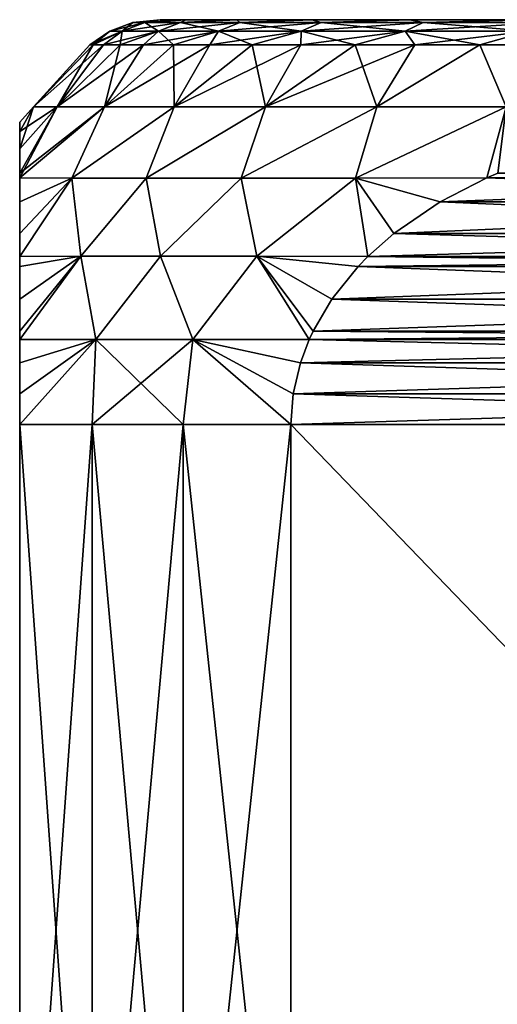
# Model space of a CAD drawing. Header units: metres. Extents: x -109 to 109, y -108 to 40.
# Tile 215 of 230: x 61.5 to 66.22, y -0.73 to 9. Entities that reach past the tile are written whole.
import ezdxf

# ---------------------------------------------------------------- set-up
doc = ezdxf.new("R2010")
doc.units = ezdxf.units.M
doc.layers.add('solid_K_24_42_17_000C74_XXXX', color=7, linetype='CONTINUOUS')

msp = doc.modelspace()

# ---------------------------------------------------------------- linework, layer by layer
at = {"layer": 'solid_K_24_42_17_000C74_XXXX'}
for points in [[(62.734444, 8.971121, -1.81227), (62.511349, 8.88604, -1.841641), (62.39064, 8.88604)], [(62.615662, 8.971121), (62.39064, 8.88604), (62.511349, 8.88604, 1.841641)], [(62.615662, 8.971121), (62.734444, 8.971121, -1.81227), (62.39064, 8.88604)], [(63.088757, 8.971121, -3.593531), (62.871407, 8.88604, -3.651771), (62.511349, 8.88604, -1.841641)], [(62.734444, 8.971121, -1.81227), (63.088757, 8.971121, -3.593531), (62.511349, 8.88604, -1.841641)], [(62.734444, 8.971121, 1.81227), (62.511349, 8.88604, 1.841641), (62.871407, 8.88604, 3.651771)], [(62.734444, 8.971121, 1.81227), (62.615662, 8.971121), (62.511349, 8.88604, 1.841641)], [(62.615662, 8.971121), (62.88607, 9, 0.93138), (62.88607, 9, -0.93138)], [(62.734444, 8.971121, 1.81227), (62.88607, 9, 0.93138), (62.615662, 8.971121)], [(62.615662, 8.971121), (62.88607, 9, -0.93138), (62.734444, 8.971121, -1.81227)], [(62.734444, 8.971121, 1.81227), (63.139786, 9, 2.776881), (62.88607, 9, 0.93138)], [(63.088757, 8.971121, 3.593531), (63.139786, 9, 2.776881), (62.734444, 8.971121, 1.81227)], [(62.734444, 8.971121, -1.81227), (62.88607, 9, -0.93138), (63.139786, 9, -2.776881)], [(62.734444, 8.971121, -1.81227), (63.139786, 9, -2.776881), (63.088757, 8.971121, -3.593531)], [(63.088757, 8.971121, 3.593531), (62.734444, 8.971121, 1.81227), (62.871407, 8.88604, 3.651771)], [(63.672543, 8.971121, -5.313306), (63.464649, 8.88604, -5.399418), (62.871407, 8.88604, -3.651771)], [(63.088757, 8.971121, -3.593531), (63.672543, 8.971121, -5.313306), (62.871407, 8.88604, -3.651771)], [(63.088757, 8.971121, 3.593531), (62.871407, 8.88604, 3.651771), (63.464649, 8.88604, 5.399418)], [(62.88607, 9, -0.93138), (62.88607, 9, 0.93138), (63.139786, 9, 2.776881)], [(63.139786, 9, -2.776881), (62.88607, 9, -0.93138), (63.139786, 9, 2.776881)], [(63.088757, 8.971121, 3.593531), (63.642498, 9, 4.570673), (63.139786, 9, 2.776881)], [(63.672543, 8.971121, 5.313306), (63.642498, 9, 4.570673), (63.088757, 8.971121, 3.593531)], [(63.088757, 8.971121, -3.593531), (63.139786, 9, -2.776881), (63.642498, 9, -4.570673)], [(63.088757, 8.971121, -3.593531), (63.642498, 9, -4.570673), (63.672543, 8.971121, -5.313306)], [(63.672543, 8.971121, 5.313306), (63.088757, 8.971121, 3.593531), (63.464649, 8.88604, 5.399418)], [(63.139786, 9, -2.776881), (63.139786, 9, 2.776881), (63.642498, 9, 4.570673)], [(63.642498, 9, -4.570673), (63.139786, 9, -2.776881), (63.642498, 9, 4.570673)], [(64.475807, 8.971121, -6.94217), (64.280937, 8.88604, -7.05468), (63.464649, 8.88604, -5.399418)], [(63.672543, 8.971121, -5.313306), (64.475807, 8.971121, -6.94217), (63.464649, 8.88604, -5.399418)], [(63.672543, 8.971121, 5.313306), (63.464649, 8.88604, 5.399418), (64.280937, 8.88604, 7.05468)], [(63.642498, 9, -4.570673), (63.642498, 9, 4.570673), (64.384811, 9, 6.279225)], [(63.672543, 8.971121, 5.313306), (64.384811, 9, 6.279225), (63.642498, 9, 4.570673)], [(64.384811, 9, -6.279225), (63.642498, 9, -4.570673), (64.384811, 9, 6.279225)], [(63.672543, 8.971121, -5.313306), (63.642498, 9, -4.570673), (64.384811, 9, -6.279225)], [(64.475807, 8.971121, 6.94217), (64.384811, 9, 6.279225), (63.672543, 8.971121, 5.313306)], [(63.672543, 8.971121, -5.313306), (64.384811, 9, -6.279225), (64.475807, 8.971121, -6.94217)], [(64.475807, 8.971121, 6.94217), (63.672543, 8.971121, 5.313306), (64.280937, 8.88604, 7.05468)], [(65.48481, 8.971121, -8.45225), (65.30629, 8.88604, -8.589234), (64.280937, 8.88604, -7.05468)], [(64.475807, 8.971121, -6.94217), (65.48481, 8.971121, -8.45225), (64.280937, 8.88604, -7.05468)], [(64.475807, 8.971121, 6.94217), (64.280937, 8.88604, 7.05468), (65.30629, 8.88604, 8.589234)], [(64.384811, 9, -6.279225), (64.384811, 9, 6.279225), (65.352859, 9, 7.870691)], [(64.475807, 8.971121, 6.94217), (65.352859, 9, 7.870691), (64.384811, 9, 6.279225)], [(65.352859, 9, -7.870691), (64.384811, 9, -6.279225), (65.352859, 9, 7.870691)], [(64.475807, 8.971121, -6.94217), (64.384811, 9, -6.279225), (65.352859, 9, -7.870691)], [(65.48481, 8.971121, 8.45225), (65.352859, 9, 7.870691), (64.475807, 8.971121, 6.94217)], [(64.475807, 8.971121, -6.94217), (65.352859, 9, -7.870691), (65.48481, 8.971121, -8.45225)], [(65.48481, 8.971121, 8.45225), (64.475807, 8.971121, 6.94217), (65.30629, 8.88604, 8.589234)], [(66.682289, 8.971121, -9.81771), (66.523178, 8.88604, -9.976824), (65.30629, 8.88604, -8.589234)], [(65.48481, 8.971121, -8.45225), (66.682289, 8.971121, -9.81771), (65.30629, 8.88604, -8.589234)], [(65.48481, 8.971121, 8.45225), (65.30629, 8.88604, 8.589234), (66.523178, 8.88604, 9.976824)], [(65.352859, 9, -7.870691), (65.352859, 9, 7.870691), (66.528709, 9, 9.315569)], [(65.48481, 8.971121, 8.45225), (66.528709, 9, 9.315569), (65.352859, 9, 7.870691)], [(66.528709, 9, -9.315569), (65.352859, 9, -7.870691), (66.528709, 9, 9.315569)], [(65.48481, 8.971121, -8.45225), (65.352859, 9, -7.870691), (66.528709, 9, -9.315569)], [(66.682289, 8.971121, 9.81771), (66.528709, 9, 9.315569), (65.48481, 8.971121, 8.45225)], [(65.48481, 8.971121, -8.45225), (66.528709, 9, -9.315569), (66.682289, 8.971121, -9.81771)], [(66.682289, 8.971121, 9.81771), (65.48481, 8.971121, 8.45225), (66.523178, 8.88604, 9.976824)], [(62.511349, 8.88604, -1.841641), (62.226166, 8.75, -0.976357), (62.19281, 8.75)], [(62.39064, 8.88604), (62.19281, 8.75), (62.226166, 8.75, 0.976357)], [(62.39064, 8.88604), (62.511349, 8.88604, -1.841641), (62.19281, 8.75)], [(62.511349, 8.88604, -1.841641), (62.326069, 8.75, -1.948162), (62.226166, 8.75, -0.976357)], [(62.511349, 8.88604, 1.841641), (62.226166, 8.75, 0.976357), (62.326069, 8.75, 1.948162)], [(62.511349, 8.88604, 1.841641), (62.39064, 8.88604), (62.226166, 8.75, 0.976357)], [(62.871407, 8.88604, -3.651771), (62.492058, 8.75, -2.910884), (62.326069, 8.75, -1.948162)], [(62.511349, 8.88604, -1.841641), (62.871407, 8.88604, -3.651771), (62.326069, 8.75, -1.948162)], [(62.511349, 8.88604, 1.841641), (62.326069, 8.75, 1.948162), (62.492058, 8.75, 2.910884)], [(62.871407, 8.88604, -3.651771), (62.723362, 8.75, -3.860034), (62.492058, 8.75, -2.910884)], [(62.871407, 8.88604, 3.651771), (62.492058, 8.75, 2.910884), (62.723362, 8.75, 3.860034)], [(62.871407, 8.88604, 3.651771), (62.511349, 8.88604, 1.841641), (62.492058, 8.75, 2.910884)], [(63.464649, 8.88604, -5.399418), (63.018894, 8.75, -4.791186), (62.723362, 8.75, -3.860034)], [(62.871407, 8.88604, -3.651771), (63.464649, 8.88604, -5.399418), (62.723362, 8.75, -3.860034)], [(62.871407, 8.88604, 3.651771), (62.723362, 8.75, 3.860034), (63.018894, 8.75, 4.791186)], [(63.464649, 8.88604, 5.399418), (62.871407, 8.88604, 3.651771), (63.018894, 8.75, 4.791186)], [(63.464649, 8.88604, -5.399418), (63.377285, 8.75, -5.7), (63.018894, 8.75, -4.791186)], [(63.464649, 8.88604, 5.399418), (63.018894, 8.75, 4.791186), (63.377285, 8.75, 5.7)], [(64.280937, 8.88604, -7.05468), (63.79686, 8.75, -6.582238), (63.377285, 8.75, -5.7)], [(63.464649, 8.88604, -5.399418), (64.280937, 8.88604, -7.05468), (63.377285, 8.75, -5.7)], [(63.464649, 8.88604, 5.399418), (63.377285, 8.75, 5.7), (63.79686, 8.75, 6.582238)], [(64.280937, 8.88604, 7.05468), (63.464649, 8.88604, 5.399418), (63.79686, 8.75, 6.582238)], [(64.280937, 8.88604, -7.05468), (64.275658, 8.75, -7.433786), (63.79686, 8.75, -6.582238)], [(64.280937, 8.88604, 7.05468), (63.79686, 8.75, 6.582238), (64.275658, 8.75, 7.433786)], [(65.30629, 8.88604, -8.589234), (64.811455, 8.75, -8.250674), (64.275658, 8.75, -7.433786)], [(64.280937, 8.88604, -7.05468), (65.30629, 8.88604, -8.589234), (64.275658, 8.75, -7.433786)], [(64.280937, 8.88604, 7.05468), (64.275658, 8.75, 7.433786), (64.811455, 8.75, 8.250674)], [(65.30629, 8.88604, 8.589234), (64.280937, 8.88604, 7.05468), (64.811455, 8.75, 8.250674)], [(65.30629, 8.88604, -8.589234), (65.401749, 8.75, -9.029095), (64.811455, 8.75, -8.250674)], [(65.30629, 8.88604, 8.589234), (64.811455, 8.75, 8.250674), (65.401749, 8.75, 9.029095)], [(65.30629, 8.88604, -8.589234), (66.523178, 8.88604, -9.976824), (65.401749, 8.75, -9.029095)], [(65.30629, 8.88604, 8.589234), (65.401749, 8.75, 9.029095), (66.043793, 8.75, 9.765417)], [(66.523178, 8.88604, 9.976824), (65.30629, 8.88604, 8.589234), (66.043793, 8.75, 9.765417)], [(66.523178, 8.88604, -9.976824), (66.043793, 8.75, -9.765417), (65.401749, 8.75, -9.029095)], [(66.523178, 8.88604, -9.976824), (66.734581, 8.75, -10.456208), (66.043793, 8.75, -9.765417)], [(66.523178, 8.88604, 9.976824), (66.043793, 8.75, 9.765417), (66.734581, 8.75, 10.456208)], [(62.326069, 8.75, -1.948162), (61.871059, 8.137934, -2.79062), (61.636654, 8.137934, -0.935122)], [(62.19281, 8.75), (61.636654, 8.137934, -0.935122), (61.636654, 8.137934, 0.935122)], [(62.226166, 8.75, -0.976357), (62.326069, 8.75, -1.948162), (61.636654, 8.137934, -0.935122)], [(62.19281, 8.75), (62.226166, 8.75, -0.976357), (61.636654, 8.137934, -0.935122)], [(62.226166, 8.75, 0.976357), (61.636654, 8.137934, 0.935122), (61.871059, 8.137934, 2.79062)], [(62.226166, 8.75, 0.976357), (62.19281, 8.75), (61.636654, 8.137934, 0.935122)], [(62.723362, 8.75, -3.860034), (62.33617, 8.137934, -4.602108), (61.871059, 8.137934, -2.79062)], [(62.492058, 8.75, -2.910884), (62.723362, 8.75, -3.860034), (61.871059, 8.137934, -2.79062)], [(62.326069, 8.75, -1.948162), (62.492058, 8.75, -2.910884), (61.871059, 8.137934, -2.79062)], [(62.492058, 8.75, 2.910884), (61.871059, 8.137934, 2.79062), (62.33617, 8.137934, 4.602108)], [(62.326069, 8.75, 1.948162), (62.226166, 8.75, 0.976357), (61.871059, 8.137934, 2.79062)], [(62.492058, 8.75, 2.910884), (62.326069, 8.75, 1.948162), (61.871059, 8.137934, 2.79062)], [(63.377285, 8.75, -5.7), (63.024651, 8.137934, -6.341017), (62.33617, 8.137934, -4.602108)], [(63.018894, 8.75, -4.791186), (63.377285, 8.75, -5.7), (62.33617, 8.137934, -4.602108)], [(62.723362, 8.75, -3.860034), (63.018894, 8.75, -4.791186), (62.33617, 8.137934, -4.602108)], [(63.018894, 8.75, 4.791186), (62.33617, 8.137934, 4.602108), (63.024651, 8.137934, 6.341017)], [(62.723362, 8.75, 3.860034), (62.492058, 8.75, 2.910884), (62.33617, 8.137934, 4.602108)], [(63.018894, 8.75, 4.791186), (62.723362, 8.75, 3.860034), (62.33617, 8.137934, 4.602108)], [(63.377285, 8.75, 5.7), (63.018894, 8.75, 4.791186), (63.024651, 8.137934, 6.341017)], [(64.275658, 8.75, -7.433786), (63.925648, 8.137934, -7.979926), (63.024651, 8.137934, -6.341017)], [(63.79686, 8.75, -6.582238), (64.275658, 8.75, -7.433786), (63.024651, 8.137934, -6.341017)], [(63.377285, 8.75, -5.7), (63.79686, 8.75, -6.582238), (63.024651, 8.137934, -6.341017)], [(63.79686, 8.75, 6.582238), (63.024651, 8.137934, 6.341017), (63.925648, 8.137934, 7.979926)], [(63.79686, 8.75, 6.582238), (63.377285, 8.75, 5.7), (63.024651, 8.137934, 6.341017)], [(64.275658, 8.75, 7.433786), (63.79686, 8.75, 6.582238), (63.925648, 8.137934, 7.979926)], [(65.401749, 8.75, -9.029095), (65.024948, 8.137934, -9.492986), (63.925648, 8.137934, -7.979926)], [(64.811455, 8.75, -8.250674), (65.401749, 8.75, -9.029095), (63.925648, 8.137934, -7.979926)], [(64.275658, 8.75, -7.433786), (64.811455, 8.75, -8.250674), (63.925648, 8.137934, -7.979926)], [(64.811455, 8.75, 8.250674), (63.925648, 8.137934, 7.979926), (65.024948, 8.137934, 9.492986)], [(64.811455, 8.75, 8.250674), (64.275658, 8.75, 7.433786), (63.925648, 8.137934, 7.979926)], [(65.401749, 8.75, 9.029095), (64.811455, 8.75, 8.250674), (65.024948, 8.137934, 9.492986)], [(66.043793, 8.75, -9.765417), (66.305222, 8.137934, -10.856336), (65.024948, 8.137934, -9.492986)], [(65.401749, 8.75, -9.029095), (66.043793, 8.75, -9.765417), (65.024948, 8.137934, -9.492986)], [(66.043793, 8.75, 9.765417), (65.024948, 8.137934, 9.492986), (66.305222, 8.137934, 10.856336)], [(66.043793, 8.75, 9.765417), (65.401749, 8.75, 9.029095), (65.024948, 8.137934, 9.492986)], [(66.043793, 8.75, -9.765417), (66.734581, 8.75, -10.456208), (66.305222, 8.137934, -10.856336)], [(66.734581, 8.75, 10.456208), (66.043793, 8.75, 9.765417), (66.305222, 8.137934, 10.856336)], [(61.5, 7.484703, -3.206738), (61.871059, 8.137934, -2.79062), (62.33617, 8.137934, -4.602108)], [(61.5, 7.437228, -3.332742), (61.5, 7.484703, -3.206738), (62.33617, 8.137934, -4.602108)], [(62.013832, 7.43507, -5.127843), (61.5, 7.437228, -3.332742), (62.33617, 8.137934, -4.602108)], [(61.5, 7.896579, -1.506779), (61.636654, 8.137934, -0.935122), (61.871059, 8.137934, -2.79062)], [(61.5, 7.723235, -2.416076), (61.5, 7.896579, -1.506779), (61.871059, 8.137934, -2.79062)], [(61.5, 7.484703, -3.206738), (61.5, 7.723235, -2.416076), (61.871059, 8.137934, -2.79062)], [(61.5, 7.988269, 0.512764), (61.636654, 8.137934, 0.935122), (61.636654, 8.137934, -0.935122)], [(61.5, 7.988269, -0.512763), (61.5, 7.988269, 0.512764), (61.636654, 8.137934, -0.935122)], [(61.5, 7.896579, -1.506779), (61.5, 7.988269, -0.512763), (61.636654, 8.137934, -0.935122)], [(61.5, 7.723235, 2.416077), (61.871059, 8.137934, 2.79062), (61.636654, 8.137934, 0.935122)], [(61.5, 7.896579, 1.50678), (61.5, 7.723235, 2.416077), (61.636654, 8.137934, 0.935122)], [(61.5, 7.988269, 0.512764), (61.5, 7.896579, 1.50678), (61.636654, 8.137934, 0.935122)], [(61.5, 7.437228, 3.332742), (62.33617, 8.137934, 4.602108), (61.871059, 8.137934, 2.79062)], [(61.5, 7.484703, 3.206738), (61.5, 7.437228, 3.332742), (61.871059, 8.137934, 2.79062)], [(61.5, 7.723235, 2.416077), (61.5, 7.484703, 3.206738), (61.871059, 8.137934, 2.79062)], [(61.5, 7.437228, 3.332742), (62.013832, 7.43507, 5.127843), (62.33617, 8.137934, 4.602108)], [(62.013832, 7.43507, -5.127843), (62.33617, 8.137934, -4.602108), (63.024651, 8.137934, -6.341017)], [(62.747292, 7.43507, -6.856152), (62.013832, 7.43507, -5.127843), (63.024651, 8.137934, -6.341017)], [(62.013832, 7.43507, 5.127843), (63.024651, 8.137934, 6.341017), (62.33617, 8.137934, 4.602108)], [(62.013832, 7.43507, 5.127843), (62.747292, 7.43507, 6.856152), (63.024651, 8.137934, 6.341017)], [(62.747292, 7.43507, -6.856152), (63.024651, 8.137934, -6.341017), (63.925648, 8.137934, -7.979926)], [(63.686043, 7.43507, -8.482116), (62.747292, 7.43507, -6.856152), (63.925648, 8.137934, -7.979926)], [(62.747292, 7.43507, 6.856152), (63.925648, 8.137934, 7.979926), (63.024651, 8.137934, 6.341017)], [(62.747292, 7.43507, 6.856152), (63.686043, 7.43507, 8.482115), (63.925648, 8.137934, 7.979926)], [(63.686043, 7.43507, -8.482116), (63.925648, 8.137934, -7.979926), (65.024948, 8.137934, -9.492986)], [(64.816071, 7.43507, -9.981463), (63.686043, 7.43507, -8.482116), (65.024948, 8.137934, -9.492986)], [(63.686043, 7.43507, 8.482115), (65.024948, 8.137934, 9.492986), (63.925648, 8.137934, 7.979926)], [(63.686043, 7.43507, 8.482115), (64.816071, 7.43507, 9.981462), (65.024948, 8.137934, 9.492986)], [(64.816071, 7.43507, -9.981463), (65.024948, 8.137934, -9.492986), (66.305222, 8.137934, -10.856336)], [(66.113762, 7.437227, -11.324009), (64.816071, 7.43507, -9.981463), (66.305222, 8.137934, -10.856336)], [(64.816071, 7.43507, 9.981462), (66.305222, 8.137934, 10.856336), (65.024948, 8.137934, 9.492986)], [(64.816071, 7.43507, 9.981462), (66.113762, 7.437226, 11.324009), (66.305222, 8.137934, 10.856336)], [(66.222855, 7.48469, -11.386994), (66.113762, 7.437227, -11.324009), (66.305222, 8.137934, -10.856336)], [(66.113762, 7.437226, 11.324009), (66.222847, 7.484688, 11.386992), (66.305222, 8.137934, 10.856336)], [(61.5, 7.896579, -1.506779), (61.5, 7.896579, 1.50678), (61.5, 7.988269, 0.512764)], [(61.5, 7.896579, -1.506779), (61.5, 7.988269, 0.512764), (61.5, 7.988269, -0.512763)], [(61.5, 7.723235, -2.416076), (61.5, 7.723235, 2.416077), (61.5, 7.896579, 1.50678)], [(61.5, 7.723235, -2.416076), (61.5, 7.896579, 1.50678), (61.5, 7.896579, -1.506779)], [(61.5, 7.484703, -3.206738), (61.5, 7.484703, 3.206738), (61.5, 7.723235, 2.416077)], [(61.5, 7.484703, -3.206738), (61.5, 7.723235, 2.416077), (61.5, 7.723235, -2.416076)], [(61.5, 7.437228, -3.332742), (61.5, 7.437228, 3.332742), (61.5, 7.484703, 3.206738)], [(61.5, 7.437228, -3.332742), (61.5, 7.484703, 3.206738), (61.5, 7.484703, -3.206738)], [(61.5, 7.199536, 3.865976), (62.013832, 7.43507, 5.127843), (61.5, 7.437228, 3.332742)], [(61.5, 7.199537, -3.865976), (61.5, 7.437228, 3.332742), (61.5, 7.437228, -3.332742)], [(61.5, 7.199536, 3.865976), (61.5, 7.437228, 3.332742), (61.5, 7.199537, -3.865976)], [(61.5, 7.199537, -3.865976), (61.5, 7.437228, -3.332742), (62.013832, 7.43507, -5.127843)], [(62.105137, 6.662181, 6.306258), (62.013832, 7.43507, 5.127843), (61.5, 6.661584, 4.68901)], [(61.5, 6.886608, 4.394246), (61.5, 6.661584, 4.68901), (62.013832, 7.43507, 5.127843)], [(61.5, 7.199536, 3.865976), (61.5, 6.886608, 4.394246), (62.013832, 7.43507, 5.127843)], [(61.5, 6.886608, -4.394246), (61.5, 7.199537, -3.865976), (62.013832, 7.43507, -5.127843)], [(61.5, 6.661584, -4.68901), (61.5, 6.886608, -4.394246), (62.013832, 7.43507, -5.127843)], [(62.105137, 6.662181, -6.306258), (61.5, 6.661584, -4.68901), (62.013832, 7.43507, -5.127843)], [(62.105137, 6.662181, 6.306258), (62.747292, 7.43507, 6.856152), (62.013832, 7.43507, 5.127843)], [(62.105137, 6.662181, -6.306258), (62.013832, 7.43507, -5.127843), (62.747292, 7.43507, -6.856152)], [(62.889866, 6.662181, 7.857814), (62.747292, 7.43507, 6.856152), (62.105137, 6.662181, 6.306258)], [(62.889866, 6.662181, -7.857814), (62.105137, 6.662181, -6.306258), (62.747292, 7.43507, -6.856152)], [(62.889866, 6.662181, 7.857814), (63.686043, 7.43507, 8.482115), (62.747292, 7.43507, 6.856152)], [(62.889866, 6.662181, -7.857814), (62.747292, 7.43507, -6.856152), (63.686043, 7.43507, -8.482116)], [(63.841187, 6.662181, 9.313188), (63.686043, 7.43507, 8.482115), (62.889866, 6.662181, 7.857814)], [(63.841187, 6.662181, -9.313188), (62.889866, 6.662181, -7.857814), (63.686043, 7.43507, -8.482116)], [(63.841187, 6.662181, 9.313188), (64.816071, 7.43507, 9.981462), (63.686043, 7.43507, 8.482115)], [(63.841187, 6.662181, -9.313188), (63.686043, 7.43507, -8.482116), (64.816071, 7.43507, -9.981463)], [(64.939201, 6.661585, 10.645877), (64.816071, 7.43507, 9.981462), (63.841187, 6.662181, 9.313188)], [(64.939201, 6.661585, -10.645877), (63.841187, 6.662181, -9.313188), (64.816071, 7.43507, -9.981463)], [(65.651955, 7.199528, -11.057384), (64.816071, 7.43507, -9.981463), (66.113762, 7.437227, -11.324009)], [(65.651947, 7.199526, 11.057384), (66.113762, 7.437226, 11.324009), (64.816071, 7.43507, 9.981462)], [(65.194481, 6.886613, 10.793262), (64.816071, 7.43507, 9.981462), (64.939201, 6.661585, 10.645877)], [(65.651947, 7.199526, 11.057384), (64.816071, 7.43507, 9.981462), (65.194481, 6.886613, 10.793262)], [(65.194481, 6.886613, -10.793262), (64.816071, 7.43507, -9.981463), (65.651955, 7.199528, -11.057384)], [(65.194481, 6.886613, -10.793262), (64.939201, 6.661585, -10.645877), (64.816071, 7.43507, -9.981463)], [(65.651947, 7.199526, 11.057384), (71.886238, 7.437226, 14.656754), (66.113762, 7.437226, 11.324009)], [(65.651947, 7.199526, 11.057384), (72.348053, 7.199526, 14.923379), (71.886238, 7.437226, 14.656754)], [(65.651955, 7.199528, -11.057384), (66.113762, 7.437227, -11.324009), (72.348045, 7.199527, -14.923378)], [(66.222855, 7.48469, -11.386994), (71.886238, 7.437227, -14.656754), (66.113762, 7.437227, -11.324009)], [(66.113762, 7.437226, 11.324009), (71.777153, 7.484687, 14.593772), (66.222847, 7.484688, 11.386992)], [(66.113762, 7.437226, 11.324009), (71.886238, 7.437226, 14.656754), (71.777153, 7.484687, 14.593772)], [(66.113762, 7.437227, -11.324009), (71.886238, 7.437227, -14.656754), (72.348045, 7.199527, -14.923378)], [(61.5, 7.199536, 3.865976), (61.5, 7.199537, -3.865976), (61.5, 6.886608, -4.394246)], [(61.5, 7.199536, 3.865976), (61.5, 6.886608, -4.394246), (61.5, 6.886608, 4.394246)], [(65.194481, 6.886613, -10.793262), (65.651955, 7.199528, -11.057384), (72.805519, 6.886613, -15.1875)], [(65.194481, 6.886613, 10.793262), (72.805519, 6.886613, 15.1875), (72.348053, 7.199526, 14.923379)], [(65.651947, 7.199526, 11.057384), (65.194481, 6.886613, 10.793262), (72.348053, 7.199526, 14.923379)], [(65.651955, 7.199528, -11.057384), (72.348045, 7.199527, -14.923378), (72.805519, 6.886613, -15.1875)], [(61.5, 6.886608, 4.394246), (61.5, 6.886608, -4.394246), (61.5, 6.661584, -4.68901)], [(61.5, 6.886608, 4.394246), (61.5, 6.661584, -4.68901), (61.5, 6.661584, 4.68901)], [(65.194481, 6.886613, -10.793262), (73.060799, 6.661585, -15.334886), (64.939201, 6.661585, -10.645877)], [(64.939201, 6.661585, 10.645877), (73.060799, 6.661585, 15.334886), (72.805519, 6.886613, 15.1875)], [(65.194481, 6.886613, 10.793262), (64.939201, 6.661585, 10.645877), (72.805519, 6.886613, 15.1875)], [(65.194481, 6.886613, -10.793262), (72.805519, 6.886613, -15.1875), (73.060799, 6.661585, -15.334886)], [(61.5, 6.563093, -4.800436), (61.5, 6.661584, -4.68901), (62.105137, 6.662181, -6.306258)], [(61.5, 6.240378, -5.10129), (61.5, 6.563093, -4.800436), (62.105137, 6.662181, -6.306258)], [(61.5, 5.922733, -5.315908), (61.5, 6.240378, -5.10129), (62.105137, 6.662181, -6.306258)], [(61.5, 5.840683, -5.359821), (61.5, 5.922733, -5.315908), (62.105137, 6.662181, -6.306258)], [(62.250702, 5.841494, -7.119015), (61.5, 5.840683, -5.359821), (62.105137, 6.662181, -6.306258)], [(62.105137, 6.662181, 6.306258), (61.5, 5.840683, 5.359821), (62.250702, 5.841494, 7.119015)], [(62.105137, 6.662181, 6.306258), (61.5, 5.922733, 5.315908), (61.5, 5.840683, 5.359821)], [(62.105137, 6.662181, 6.306258), (61.5, 6.240378, 5.10129), (61.5, 5.922733, 5.315908)], [(62.105137, 6.662181, 6.306258), (61.5, 6.563093, 4.800436), (61.5, 6.240378, 5.10129)], [(62.105137, 6.662181, 6.306258), (61.5, 6.661584, 4.68901), (61.5, 6.563093, 4.800436)], [(61.5, 6.661584, 4.68901), (61.5, 6.661584, -4.68901), (61.5, 6.563093, -4.800436)], [(61.5, 6.661584, 4.68901), (61.5, 6.563093, -4.800436), (61.5, 6.563093, 4.800436)], [(62.250702, 5.841494, -7.119015), (62.105137, 6.662181, -6.306258), (62.889866, 6.662181, -7.857814)], [(62.889866, 6.662181, 7.857814), (62.105137, 6.662181, 6.306258), (62.250702, 5.841494, 7.119015)], [(63.210106, 5.841494, -8.780746), (62.250702, 5.841494, -7.119015), (62.889866, 6.662181, -7.857814)], [(62.889866, 6.662181, 7.857814), (62.250702, 5.841494, 7.119015), (63.210106, 5.841494, 8.780746)], [(63.210106, 5.841494, -8.780746), (62.889866, 6.662181, -7.857814), (63.841187, 6.662181, -9.313188)], [(63.841187, 6.662181, 9.313188), (62.889866, 6.662181, 7.857814), (63.210106, 5.841494, 8.780746)], [(64.358261, 5.840684, -10.310471), (63.210106, 5.841494, -8.780746), (63.841187, 6.662181, -9.313188)], [(63.841187, 6.662181, 9.313188), (63.210106, 5.841494, 8.780746), (64.358261, 5.840684, 10.310471)], [(64.842712, 6.563105, -10.59017), (63.841187, 6.662181, -9.313188), (64.939201, 6.661585, -10.645877)], [(64.582161, 6.240391, -10.439741), (63.841187, 6.662181, -9.313188), (64.842712, 6.563105, -10.59017)], [(64.396294, 5.922747, -10.332431), (64.358261, 5.840684, -10.310471), (63.841187, 6.662181, -9.313188)], [(64.582161, 6.240391, -10.439741), (64.396294, 5.922747, -10.332431), (63.841187, 6.662181, -9.313188)], [(63.841187, 6.662181, 9.313188), (64.358261, 5.840684, 10.310471), (64.396294, 5.922749, 10.332432)], [(64.582161, 6.240393, 10.439742), (63.841187, 6.662181, 9.313188), (64.396294, 5.922749, 10.332432)], [(64.842712, 6.563107, 10.590171), (64.939201, 6.661585, 10.645877), (63.841187, 6.662181, 9.313188)], [(64.582161, 6.240393, 10.439742), (64.842712, 6.563107, 10.590171), (63.841187, 6.662181, 9.313188)], [(64.842712, 6.563105, -10.59017), (64.939201, 6.661585, -10.645877), (73.157288, 6.563106, -15.390593)], [(64.842712, 6.563107, 10.590171), (73.157288, 6.563107, 15.390592), (73.060799, 6.661585, 15.334886)], [(64.842712, 6.563107, 10.590171), (73.060799, 6.661585, 15.334886), (64.939201, 6.661585, 10.645877)], [(64.939201, 6.661585, -10.645877), (73.060799, 6.661585, -15.334886), (73.157288, 6.563106, -15.390593)], [(61.5, 6.563093, 4.800436), (61.5, 6.563093, -4.800436), (61.5, 6.240378, -5.10129)], [(61.5, 6.563093, 4.800436), (61.5, 6.240378, -5.10129), (61.5, 6.240378, 5.10129)], [(64.582161, 6.240393, 10.439742), (73.417839, 6.240393, 15.54102), (73.157288, 6.563107, 15.390592)], [(64.582161, 6.240393, 10.439742), (73.157288, 6.563107, 15.390592), (64.842712, 6.563107, 10.590171)], [(64.582161, 6.240391, -10.439741), (64.842712, 6.563105, -10.59017), (73.417839, 6.240391, -15.541021)], [(64.842712, 6.563105, -10.59017), (73.157288, 6.563106, -15.390593), (73.417839, 6.240391, -15.541021)], [(61.5, 6.240378, 5.10129), (61.5, 6.240378, -5.10129), (61.5, 5.922733, -5.315908)], [(61.5, 6.240378, 5.10129), (61.5, 5.922733, -5.315908), (61.5, 5.922733, 5.315908)], [(64.396294, 5.922749, 10.332432), (73.603706, 5.922749, 15.648331), (73.417839, 6.240393, 15.54102)], [(64.582161, 6.240393, 10.439742), (64.396294, 5.922749, 10.332432), (73.417839, 6.240393, 15.54102)], [(64.582161, 6.240391, -10.439741), (73.603706, 5.922747, -15.648331), (64.396294, 5.922747, -10.332431)], [(64.582161, 6.240391, -10.439741), (73.417839, 6.240391, -15.541021), (73.603706, 5.922747, -15.648331)], [(61.5, 5.922733, 5.315908), (61.5, 5.922733, -5.315908), (61.5, 5.840683, -5.359821)], [(61.5, 5.922733, 5.315908), (61.5, 5.840683, -5.359821), (61.5, 5.840683, 5.359821)], [(62.250702, 5.841494, 7.119015), (61.5, 5, 5.567764), (62.217121, 5, 7.211061)], [(62.250702, 5.841494, 7.119015), (61.5, 5.30427, 5.541091), (61.5, 5, 5.567764)], [(61.5, 5.610918, -5.459179), (61.5, 5.840683, -5.359821), (62.250702, 5.841494, -7.119015)], [(61.5, 5.30427, -5.541091), (61.5, 5.610918, -5.459179), (62.250702, 5.841494, -7.119015)], [(61.5, 5, -5.567764), (61.5, 5.30427, -5.541091), (62.250702, 5.841494, -7.119015)], [(62.217121, 5, -7.211061), (61.5, 5, -5.567764), (62.250702, 5.841494, -7.119015)], [(62.250702, 5.841494, 7.119015), (61.5, 5.610918, 5.459179), (61.5, 5.30427, 5.541091)], [(62.250702, 5.841494, 7.119015), (61.5, 5.840683, 5.359821), (61.5, 5.610918, 5.459179)], [(61.5, 5.840683, 5.359821), (61.5, 5.840683, -5.359821), (61.5, 5.610918, -5.459179)], [(61.5, 5.840683, 5.359821), (61.5, 5.610918, -5.459179), (61.5, 5.610918, 5.459179)], [(62.250702, 5.841494, 7.119015), (62.217121, 5, 7.211061), (63.113598, 5, 8.763804)], [(62.217121, 5, -7.211061), (62.250702, 5.841494, -7.119015), (63.210106, 5.841494, -8.780746)], [(63.113598, 5, -8.763804), (62.217121, 5, -7.211061), (63.210106, 5.841494, -8.780746)], [(63.210106, 5.841494, 8.780746), (62.250702, 5.841494, 7.119015), (63.113598, 5, 8.763804)], [(63.210106, 5.841494, 8.780746), (63.113598, 5, 8.763804), (64.178177, 5, 10.206499)], [(64.178177, 5, -10.206499), (63.113598, 5, -8.763804), (63.210106, 5.841494, -8.780746)], [(64.201279, 5.304281, 10.219836), (63.210106, 5.841494, 8.780746), (64.178177, 5, 10.206499)], [(64.272217, 5.610929, -10.260794), (63.210106, 5.841494, -8.780746), (64.358261, 5.840684, -10.310471)], [(64.201279, 5.304279, -10.219836), (63.210106, 5.841494, -8.780746), (64.272217, 5.610929, -10.260794)], [(64.201279, 5.304279, -10.219836), (64.178177, 5, -10.206499), (63.210106, 5.841494, -8.780746)], [(64.272217, 5.610931, 10.260794), (64.358261, 5.840684, 10.310471), (63.210106, 5.841494, 8.780746)], [(64.201279, 5.304281, 10.219836), (64.272217, 5.610931, 10.260794), (63.210106, 5.841494, 8.780746)], [(64.272217, 5.610929, -10.260794), (64.358261, 5.840684, -10.310471), (73.727783, 5.610929, -15.719969)], [(64.272217, 5.610931, 10.260794), (73.727783, 5.610931, 15.719968), (73.641739, 5.840684, 15.670291)], [(64.272217, 5.610931, 10.260794), (73.641739, 5.840684, 15.670291), (64.358261, 5.840684, 10.310471)], [(64.358261, 5.840684, 10.310471), (73.641739, 5.840684, 15.670291), (73.603706, 5.922749, 15.648331)], [(64.396294, 5.922749, 10.332432), (64.358261, 5.840684, 10.310471), (73.603706, 5.922749, 15.648331)], [(64.396294, 5.922747, -10.332431), (73.641739, 5.840684, -15.670291), (64.358261, 5.840684, -10.310471)], [(64.358261, 5.840684, -10.310471), (73.641739, 5.840684, -15.670291), (73.727783, 5.610929, -15.719969)], [(64.396294, 5.922747, -10.332431), (73.603706, 5.922747, -15.648331), (73.641739, 5.840684, -15.670291)], [(61.5, 5.610918, 5.459179), (61.5, 5.610918, -5.459179), (61.5, 5.30427, -5.541091)], [(61.5, 5.610918, 5.459179), (61.5, 5.30427, -5.541091), (61.5, 5.30427, 5.541091)], [(64.201279, 5.304281, 10.219836), (73.798721, 5.304281, 15.760926), (73.727783, 5.610931, 15.719968)], [(64.201279, 5.304281, 10.219836), (73.727783, 5.610931, 15.719968), (64.272217, 5.610931, 10.260794)], [(64.201279, 5.304279, -10.219836), (64.272217, 5.610929, -10.260794), (73.798721, 5.30428, -15.760926)], [(64.272217, 5.610929, -10.260794), (73.727783, 5.610929, -15.719969), (73.798721, 5.30428, -15.760926)], [(61.5, 5.30427, 5.541091), (61.5, 5, -5.567764), (61.5, 5, 5.567764)], [(61.5, 5.30427, 5.541091), (61.5, 5.30427, -5.541091), (61.5, 5, -5.567764)], [(73.798721, 5.304281, 15.760926), (64.178177, 5, 10.206499), (73.821823, 5, 15.774263)], [(64.201279, 5.304281, 10.219836), (64.178177, 5, 10.206499), (73.798721, 5.304281, 15.760926)], [(64.201279, 5.304279, -10.219836), (73.821823, 5, -15.774263), (64.178177, 5, -10.206499)], [(64.201279, 5.304279, -10.219836), (73.798721, 5.30428, -15.760926), (73.821823, 5, -15.774263)], [(62.217121, -5, 7.211061), (61.5, 5, 5.567764), (61.5, -5, 5.567764)], [(61.5, -5, -5.567764), (61.5, -5, 5.567764), (61.5, 5, 5.567764)], [(62.217121, -5, 7.211061), (62.217121, 5, 7.211061), (61.5, 5, 5.567764)], [(61.5, -5, -5.567764), (61.5, 5, 5.567764), (61.5, 5, -5.567764)], [(61.5, -5, -5.567764), (61.5, 5, -5.567764), (62.217121, 5, -7.211061)], [(61.5, -5, -5.567764), (62.217121, 5, -7.211061), (62.217121, -5, -7.211061)], [(63.113598, -5, 8.763804), (63.113598, 5, 8.763804), (62.217121, 5, 7.211061)], [(62.217121, -5, 7.211061), (63.113598, -5, 8.763804), (62.217121, 5, 7.211061)], [(62.217121, -5, -7.211061), (62.217121, 5, -7.211061), (63.113598, 5, -8.763804)], [(62.217121, -5, -7.211061), (63.113598, 5, -8.763804), (63.113598, -5, -8.763804)], [(64.178177, -5, 10.206499), (64.178177, 5, 10.206499), (63.113598, 5, 8.763804)], [(63.113598, -5, 8.763804), (64.178177, -5, 10.206499), (63.113598, 5, 8.763804)], [(63.113598, -5, -8.763804), (63.113598, 5, -8.763804), (64.178177, 5, -10.206499)], [(63.113598, -5, -8.763804), (64.178177, 5, -10.206499), (64.178177, -5, -10.206499)], [(73.821823, 5, 15.774263), (64.178177, 5, 10.206499), (64.178177, -5, 10.206499)], [(73.821823, -5, 15.774263), (73.821823, 5, 15.774263), (64.178177, -5, 10.206499)], [(73.821823, -5, -15.774263), (64.178177, 5, -10.206499), (73.821823, 5, -15.774263)], [(73.821823, -5, -15.774263), (64.178177, -5, -10.206499), (64.178177, 5, -10.206499)]]:
    msp.add_3dface(points, dxfattribs=at)

doc.saveas('drawing.dxf')
